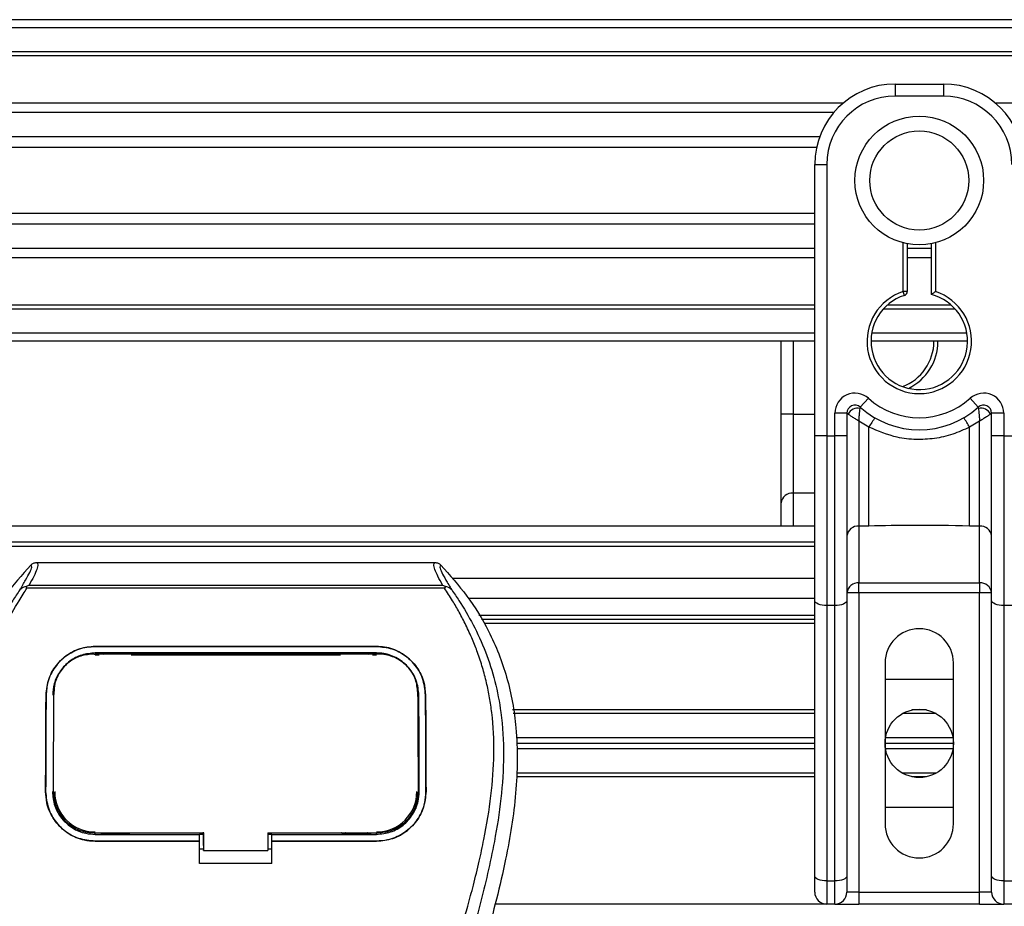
# Model space of a CAD drawing. Header units: millimetres. Extents: x 0 to 420, y 0 to 297.
# Tile 29 of 80: x 74 to 82, y 234 to 241. Entities that reach past the tile are written whole.
import ezdxf

# ---------------------------------------------------------------- set-up
doc = ezdxf.new("R2010")
doc.units = ezdxf.units.MM

msp = doc.modelspace()

# ---------------------------------------------------------------- linework, layer by layer
at = {"color": 7, "linetype": 'Continuous', "lineweight": 25}
for p, q in [((214.52205, 241.25328), (57.46159, 241.25328)), ((214.52205, 241.19045), (57.46159, 241.19045)), ((214.52205, 241.00198), (57.46159, 241.00198)), ((214.52205, 240.96994), (57.46159, 240.96994)), ((80.83218, 240.75068), (81.20913, 240.75068)), ((80.83218, 240.75068), (80.83218, 240.65645)), ((81.20913, 240.75068), (81.20913, 240.65645)), ((81.20913, 240.65645), (80.83218, 240.65645)), ((80.42386, 240.59989), (57.46159, 240.59989)), ((107.90944, 240.59989), (81.61745, 240.59989)), ((80.35154, 240.527), (57.46159, 240.527)), ((80.24254, 240.33925), (57.46159, 240.33925)), ((80.21795, 240.25437), (57.46159, 240.25437)), ((80.20394, 239.56804), (80.20394, 240.12244)), ((80.20394, 240.12244), (80.29818, 240.12244)), ((80.29818, 240.12244), (80.29818, 238.003)), ((80.20394, 239.73921), (57.46159, 239.73921)), ((80.20394, 239.65434), (57.46159, 239.65434)), ((80.20394, 239.16906), (80.20394, 239.56804)), ((80.89501, 239.12885), (80.89501, 239.50978)), ((80.92642, 239.50274), (80.92642, 239.12885)), ((81.11489, 239.10528), (81.11489, 239.50274)), ((81.14631, 239.50978), (81.14631, 239.12885)), ((80.20394, 239.46658), (57.46159, 239.46658)), ((81.11489, 239.46658), (80.92642, 239.46658)), ((80.20394, 239.39369), (57.46159, 239.39369)), ((81.11489, 239.39369), (80.92642, 239.39369)), ((80.20394, 238.003), (80.20394, 239.16906)), ((80.90467, 239.09897), (80.89501, 239.12885)), ((80.92642, 239.12885), (80.89501, 239.12885)), ((80.20394, 239.02365), (57.46159, 239.02365)), ((81.26927, 239.02365), (80.77205, 239.02365)), ((80.20394, 238.99161), (57.46159, 238.99161)), ((81.30162, 238.99161), (80.7397, 238.99161)), ((80.20394, 238.80313), (57.46159, 238.80313)), ((81.39233, 238.80313), (80.64898, 238.80313)), ((80.20394, 238.74031), (57.46159, 238.74031)), ((79.9414, 238.17182), (79.9414, 238.74031)), ((80.03564, 238.74031), (80.03564, 238.17182)), ((81.3976, 238.74031), (80.64371, 238.74031)), ((80.55995, 238.22522), (80.62277, 238.29546)), ((81.41854, 238.29546), (81.48137, 238.22522)), ((80.361, 238.003), (80.361, 238.17839)), ((80.45524, 238.17839), (80.361, 238.17839)), ((80.45524, 238.17839), (80.45524, 238.003)), ((81.58608, 238.003), (81.58608, 238.17839)), ((81.68031, 238.17839), (81.58608, 238.17839)), ((81.68031, 238.17839), (81.68031, 238.003)), ((80.03564, 238.17182), (79.9414, 238.17182)), ((79.9414, 237.47708), (79.9414, 238.17182)), ((80.03564, 238.17182), (80.03564, 237.55427)), ((80.03564, 238.17182), (80.20394, 238.17182)), ((80.46427, 238.17182), (80.45524, 238.17182)), ((80.62772, 238.06942), (80.54948, 238.11691)), ((80.54948, 238.11691), (80.54948, 237.29696)), ((81.49184, 238.11691), (81.41359, 238.06942)), ((81.49184, 237.29696), (81.49184, 238.11691)), ((81.58608, 238.17182), (81.57704, 238.17182)), ((80.62772, 237.29696), (80.62772, 238.06942)), ((81.41359, 237.29696), (81.41359, 238.06942)), ((80.29818, 238.003), (80.20394, 238.003)), ((80.20394, 236.71529), (80.20394, 238.003)), ((80.29818, 238.003), (80.361, 238.003)), ((80.29818, 238.003), (80.29818, 236.67546)), ((80.361, 236.67546), (80.361, 238.003)), ((80.45524, 238.003), (80.361, 238.003)), ((80.45524, 238.003), (80.45524, 236.71529)), ((81.58608, 236.71529), (81.58608, 238.003)), ((81.68031, 238.003), (81.58608, 238.003)), ((81.68031, 238.003), (81.68031, 236.67546)), ((81.68031, 238.003), (81.74314, 238.003)), ((80.03564, 237.55427), (80.03564, 237.29535)), ((80.20394, 237.55427), (80.03564, 237.55427)), ((79.9414, 237.29535), (79.9414, 237.47708)), ((80.20394, 237.29535), (57.46159, 237.29535)), ((80.62772, 237.29696), (80.54948, 237.29696)), ((80.54948, 237.29696), (80.54948, 236.85217)), ((81.49184, 237.29696), (81.41359, 237.29696)), ((81.49184, 236.85217), (81.49184, 237.29696)), ((80.20394, 237.1697), (59.18925, 237.1697)), ((80.20394, 237.13829), (59.97456, 237.13829)), ((74.12455, 237.0116), (77.23664, 237.0116)), ((80.20394, 236.88699), (77.37072, 236.88699)), ((74.04858, 236.81069), (74.04264, 236.82412)), ((77.31182, 236.81069), (74.04858, 236.81069)), ((74.06513, 236.83523), (77.29615, 236.83523)), ((77.31873, 236.82429), (77.31182, 236.81069)), ((80.54948, 236.85217), (81.49184, 236.85217)), ((80.54948, 236.77498), (80.54948, 236.85217)), ((81.49184, 236.85217), (81.49184, 236.77498)), ((80.20394, 236.72993), (77.50047, 236.72993)), ((80.20394, 234.56381), (80.20394, 236.71529)), ((80.54948, 236.77498), (80.45524, 236.77498)), ((80.45524, 236.71529), (80.45524, 234.56381)), ((80.54948, 236.77498), (80.54948, 234.43685)), ((81.49184, 236.77498), (80.54948, 236.77498)), ((81.49184, 234.43685), (81.49184, 236.77498)), ((81.58608, 236.77498), (81.49184, 236.77498)), ((81.58608, 234.56381), (81.58608, 236.71529)), ((80.361, 236.67546), (80.29818, 236.67546)), ((80.29818, 236.67546), (80.29818, 234.52398)), ((80.361, 234.52398), (80.361, 236.67546)), ((81.74314, 236.67546), (81.68031, 236.67546)), ((81.68031, 236.67546), (81.68031, 234.52398)), ((80.20394, 236.598), (77.57975, 236.598)), ((80.20394, 236.56659), (77.59913, 236.56659)), ((80.20394, 236.53518), (77.6235, 236.53518)), ((74.58118, 236.35631), (76.78003, 236.35631)), ((74.58118, 236.35601), (74.58118, 236.35631)), ((76.78003, 236.35601), (74.58118, 236.35601)), ((76.78003, 236.35601), (76.78003, 236.35631)), ((76.78003, 236.30544), (74.58118, 236.30544)), ((74.58118, 236.29126), (74.6137, 236.29126)), ((74.58197, 236.29713), (74.58175, 236.29713)), ((74.85083, 236.30254), (74.62565, 236.30254)), ((74.86278, 236.29126), (76.49842, 236.29126)), ((76.73555, 236.30254), (76.51038, 236.30254)), ((76.74751, 236.29126), (76.78003, 236.29126)), ((80.75365, 236.22734), (80.75365, 234.97086)), ((81.28766, 234.97086), (81.28766, 236.22734)), ((80.75365, 236.10169), (81.28766, 236.10169)), ((74.19824, 235.97627), (74.19795, 235.97628)), ((74.25885, 235.99548), (74.25814, 235.98154)), ((74.25926, 236.00995), (74.25856, 235.99608)), ((77.10263, 235.99615), (77.10191, 236.00996)), ((77.16297, 235.97627), (77.16325, 235.97628)), ((77.10461, 235.93145), (77.10637, 235.91687)), ((80.20394, 235.85982), (77.84351, 235.85982)), ((80.20394, 235.83155), (77.84868, 235.83155)), ((81.15203, 235.83155), (80.88929, 235.83155)), ((81.07824, 235.85982), (80.96308, 235.85982)), ((80.20394, 235.64308), (77.87218, 235.64308)), ((81.28401, 235.64308), (80.7573, 235.64308)), ((80.20394, 235.5991), (77.87395, 235.5991)), ((81.28766, 235.5991), (80.75365, 235.5991)), ((80.20394, 235.55512), (77.87573, 235.55512)), ((81.28401, 235.55512), (80.7573, 235.55512)), ((80.20394, 235.33838), (77.87318, 235.33838)), ((80.20394, 235.36665), (77.87456, 235.36665)), ((81.15203, 235.36665), (80.88929, 235.36665)), ((81.07824, 235.33838), (80.96308, 235.33838)), ((74.19482, 235.22226), (74.19454, 235.22226)), ((74.2563, 235.21657), (74.25648, 235.21621)), ((77.10472, 235.2162), (77.10491, 235.21655)), ((77.16639, 235.22226), (77.16666, 235.22226)), ((81.28766, 235.09651), (80.75365, 235.09651)), ((74.58118, 234.88805), (74.58118, 234.90068)), ((74.58118, 234.88805), (75.39789, 234.88805)), ((74.63095, 234.89102), (74.84553, 234.89102)), ((75.39789, 234.89073), (75.42936, 234.89073)), ((75.39789, 234.83797), (75.39789, 234.88805)), ((75.42936, 234.80047), (75.42936, 234.90377)), ((75.42936, 234.90068), (75.42936, 234.76223)), ((75.93195, 234.90067), (76.79039, 234.90067)), ((75.93195, 234.90067), (75.93195, 234.76223)), ((75.93195, 234.89073), (75.96331, 234.89073)), ((75.96331, 234.88805), (76.78003, 234.88805)), ((75.96331, 234.83797), (75.96331, 234.88805)), ((76.51568, 234.89102), (76.73025, 234.89102)), ((76.78003, 234.88805), (76.78003, 234.90067)), ((74.58118, 234.83494), (74.58118, 234.83467)), ((74.58118, 234.83494), (75.39789, 234.83494)), ((75.39789, 234.83467), (74.58118, 234.83467)), ((75.39789, 234.65971), (75.39789, 234.83467)), ((75.42936, 234.80047), (75.42936, 234.76477)), ((75.96331, 234.83494), (76.78003, 234.83494)), ((75.96331, 234.65971), (75.96331, 234.83467)), ((76.78003, 234.83467), (75.96331, 234.83467)), ((76.78003, 234.83494), (76.78003, 234.83467)), ((75.39789, 234.77512), (75.42936, 234.77512)), ((75.42936, 234.76223), (75.42936, 234.76477)), ((75.42936, 234.76223), (75.93195, 234.76223)), ((75.93195, 234.77512), (75.96331, 234.77512)), ((75.96331, 234.65971), (75.39789, 234.65971)), ((80.20394, 234.43685), (80.20394, 234.56381)), ((80.45524, 234.56381), (80.45524, 234.43685)), ((81.58608, 234.43685), (81.58608, 234.56381)), ((80.29818, 234.52398), (80.361, 234.52398)), ((80.29818, 234.52398), (80.29818, 234.34262)), ((80.361, 234.34262), (80.361, 234.52398)), ((81.68031, 234.52398), (81.74314, 234.52398)), ((81.68031, 234.52398), (81.68031, 234.34262)), ((80.54948, 234.43685), (80.45524, 234.43685)), ((80.54948, 234.43685), (80.54948, 234.34262)), ((80.54948, 234.43685), (81.49184, 234.43685)), ((81.58608, 234.43685), (81.49184, 234.43685)), ((81.49184, 234.34262), (81.49184, 234.43685)), ((80.29818, 234.34262), (77.70798, 234.34262)), ((80.361, 234.34262), (80.29818, 234.34262)), ((80.361, 234.34262), (80.54948, 234.34262)), ((81.49184, 234.34262), (80.54948, 234.34262)), ((81.49184, 234.34262), (81.68031, 234.34262)), ((81.74314, 234.34262), (81.68031, 234.34262))]:
    msp.add_line(p, q, dxfattribs=at)
at = {"color": 7, "linetype": 'Continuous', "lineweight": 25, "flags": 128}
for points in [[(80.29818, 236.67546), (80.27979, 236.67623), (80.26212, 236.6785), (80.24582, 236.68218), (80.23154, 236.68713), (80.21982, 236.69316), (80.21112, 236.70005), (80.20575, 236.70752), (80.20394, 236.71529)], [(80.45524, 236.71529), (80.45343, 236.70752), (80.44807, 236.70005), (80.43936, 236.69316), (80.42764, 236.68713), (80.41336, 236.68218), (80.39707, 236.6785), (80.37939, 236.67623), (80.361, 236.67546)], [(81.68031, 236.67546), (81.66193, 236.67623), (81.64425, 236.6785), (81.62796, 236.68218), (81.61368, 236.68713), (81.60196, 236.69316), (81.59325, 236.70005), (81.58789, 236.70752), (81.58608, 236.71529)], [(74.57403, 236.29714), (74.58118, 236.29713), (74.58175, 236.29713)], [(74.57081, 234.90068), (74.98622, 234.90068), (75.42936, 234.90068)], [(80.29818, 234.52398), (80.27979, 234.52475), (80.26212, 234.52701), (80.24582, 234.5307), (80.23154, 234.53565), (80.21982, 234.54168), (80.21112, 234.54857), (80.20575, 234.55604), (80.20394, 234.56381)], [(80.45524, 234.56381), (80.45343, 234.55604), (80.44807, 234.54857), (80.43936, 234.54168), (80.42764, 234.53565), (80.41336, 234.5307), (80.39707, 234.52701), (80.37939, 234.52475), (80.361, 234.52398)], [(81.68031, 234.52398), (81.66193, 234.52475), (81.64425, 234.52701), (81.62796, 234.5307), (81.61368, 234.53565), (81.60196, 234.54168), (81.59325, 234.54857), (81.58789, 234.55604), (81.58608, 234.56381)]]:
    msp.add_lwpolyline(points, dxfattribs=at)
at = {"color": 7, "linetype": 'Continuous', "lineweight": 25}
for centre, radius in [((81.02066, 239.99679), 0.50296), ((81.02066, 239.99679), 0.38687), ((81.02066, 235.5991), 0.267)]:
    msp.add_circle(centre, radius, dxfattribs=at)
for centre, radius, start, end in [((80.83218, 240.12244), 0.62824, 90, 180), ((81.20913, 240.12244), 0.62824, 0, 90), ((80.83218, 240.12244), 0.53401, 90, 180), ((81.20913, 240.12244), 0.53401, 0, 90), ((81.02066, 238.74031), 0.40836, 107.920213, 72.079787), ((81.02066, 238.74031), 0.37695, 107.920213, 75.522488), ((80.89501, 239.12885), 0.03141, 287.920213, 0), ((80.75811, 238.74031), 0.37695, 290.380401, 360), ((80.75811, 238.74031), 0.40836, 295.881191, 360), ((80.51806, 238.17839), 0.15706, 48.189685, 180), ((81.52325, 238.17839), 0.15706, 0, 131.810315), ((81.02066, 238.74031), 0.59683, 228.189685, 311.810315), ((80.51806, 238.17839), 0.06282, 48.189685, 180), ((80.51806, 238.17839), 0.06282, 48.190689, 179.99948), ((80.5376, 238.13591), 0.08165, 75.207531, 153.906305), ((81.02066, 238.74031), 0.69107, 228.189685, 311.810315), ((81.52325, 238.17839), 0.06282, 0, 131.810315), ((81.52325, 238.17839), 0.06282, 0.00052, 131.809311), ((81.50372, 238.13591), 0.08165, 26.093695, 104.792469), ((81.01772, 237.86757), 0.43914, 141.327049, 152.635406), ((81.02359, 237.86757), 0.43914, 27.364594, 38.672951), ((80.02789, 237.46762), 0.087, 84.888926, 173.756454), ((80.54173, 237.2103), 0.087, 84.888926, 173.756454), ((81.49959, 237.2103), 0.087, 6.243546, 95.111074), ((80.54173, 236.76551), 0.087, 84.888926, 173.756454), ((81.49959, 236.76551), 0.087, 6.243546, 95.111074), ((81.02066, 236.22734), 0.267, 0, 180), ((74.58118, 235.22215), 0.31522, 180, 270), ((76.78003, 235.22215), 0.31522, 270, 0), ((81.02066, 234.97086), 0.267, 180, 0), ((80.29818, 234.43685), 0.09424, 180, 270), ((80.361, 234.43685), 0.09424, 270, 0), ((81.68031, 234.43685), 0.09424, 180, 270)]:
    msp.add_arc(centre, radius, start, end, dxfattribs=at)
for points, knots in [([(81.11489, 239.10528), (81.11515, 239.10548), (81.11566, 239.10588), (81.11951, 239.10885), (81.12538, 239.11333), (81.13383, 239.11969), (81.14121, 239.12514), (81.14559, 239.12833), (81.14623, 239.1288), (81.14631, 239.12885)], [0, 0, 0, 0, 0.1619499, 0.3233619, 0.4972773, 0.7062892, 0.9573608, 0.9948044, 1, 1, 1, 1]), ([(80.46427, 238.17182), (80.46234, 238.17322), (80.45819, 238.17624), (80.4556, 238.17814), (80.45533, 238.17833), (80.45524, 238.17839)], [0, 0, 0, 0, 0.37275472, 0.80355374, 1, 1, 1, 1]), ([(80.54948, 238.11691), (80.54949, 238.11708), (80.5495, 238.11743), (80.54953, 238.11797), (80.54957, 238.11864), (80.54963, 238.11959), (80.54971, 238.12108), (80.54984, 238.12339), (80.55006, 238.12702), (80.55043, 238.13278), (80.55108, 238.14226), (80.55248, 238.16057), (80.55419, 238.17861), (80.55648, 238.19957), (80.55761, 238.20832), (80.55844, 238.21485)], [0, 0, 0, 0, 0.004266, 0.0088901, 0.0138063, 0.0214465, 0.0333306, 0.0518502, 0.0808258, 0.1265764, 0.2004509, 0.327518, 0.6126852, 0.71116, 1, 1, 1, 1]), ([(80.55995, 238.22522), (80.55992, 238.22514), (80.55985, 238.22488), (80.5594, 238.22193), (80.55875, 238.21709), (80.55844, 238.21485)], [0, 0, 0, 0, 0.19789451, 0.62975779, 1, 1, 1, 1]), ([(81.48137, 238.22522), (81.48142, 238.22499), (81.48153, 238.22449), (81.48209, 238.22067), (81.48264, 238.21657), (81.48287, 238.21485)], [0, 0, 0, 0, 0.3358482, 0.722383, 1, 1, 1, 1]), ([(81.48287, 238.21485), (81.48371, 238.20832), (81.48483, 238.19957), (81.48712, 238.17861), (81.48883, 238.16057), (81.49024, 238.14226), (81.49089, 238.13278), (81.49125, 238.12702), (81.49147, 238.12339), (81.4916, 238.12108), (81.49169, 238.11959), (81.49174, 238.11864), (81.49178, 238.11797), (81.49181, 238.11743), (81.49183, 238.11708), (81.49184, 238.11691)], [0, 0, 0, 0, 0.28884002, 0.38731484, 0.67248202, 0.79954912, 0.87342364, 0.91917425, 0.94814978, 0.9666694, 0.97855354, 0.98619373, 0.99110991, 0.99573404, 1, 1, 1, 1]), ([(81.58607, 238.17839), (81.58585, 238.17823), (81.58536, 238.17789), (81.58205, 238.17545), (81.57852, 238.1729), (81.57704, 238.17182)], [0, 0, 0, 0, 0.3336844, 0.7201517, 1, 1, 1, 1]), ([(80.54948, 238.11691), (80.54933, 238.117), (80.5491, 238.11714), (80.54874, 238.11736), (80.54834, 238.11761), (80.54773, 238.11799), (80.5468, 238.11856), (80.54538, 238.11944), (80.5432, 238.12078), (80.53983, 238.12286), (80.53459, 238.1261), (80.52615, 238.13133), (80.51059, 238.14107), (80.49539, 238.15081), (80.47756, 238.16259), (80.46996, 238.16787), (80.46427, 238.17182)], [0, 0, 0, 0, 0.0041906, 0.0068565, 0.010501, 0.0160828, 0.0246331, 0.0377369, 0.0578443, 0.0887963, 0.1368222, 0.212883, 0.3405739, 0.6117157, 0.7098737, 1, 1, 1, 1]), ([(81.57704, 238.17182), (81.57136, 238.16787), (81.56375, 238.16259), (81.54592, 238.15081), (81.53072, 238.14107), (81.51516, 238.13133), (81.50673, 238.1261), (81.50148, 238.12286), (81.49812, 238.12078), (81.49594, 238.11944), (81.49451, 238.11856), (81.49359, 238.11799), (81.49298, 238.11761), (81.49257, 238.11736), (81.49222, 238.11714), (81.49198, 238.117), (81.49184, 238.11691)], [0, 0, 0, 0, 0.2901263, 0.3882843, 0.6594261, 0.787117, 0.8631778, 0.9112037, 0.9421557, 0.9622631, 0.9753669, 0.9839172, 0.989499, 0.9931435, 0.9958094, 1, 1, 1, 1]), ([(81.41359, 238.06942), (81.37016, 238.0496), (81.28209, 238.00942), (81.14014, 237.97754), (80.99414, 237.96945), (80.81836, 237.98861), (80.70027, 238.03866), (80.62772, 238.06942)], [0, 0, 0, 0, 0.1753478, 0.3555794, 0.5310184, 0.7118811, 1, 1, 1, 1]), ([(81.41359, 237.29696), (81.26681, 237.2998), (81.00483, 237.30487), (80.7429, 237.29938), (80.62772, 237.29696)], [0, 0, 0, 0, 0.56028269, 1, 1, 1, 1]), ([(74.07914, 236.9923), (74.00874, 236.91357), (73.86647, 236.75447), (73.68708, 236.461), (73.55028, 236.11419), (73.48943, 235.76935), (73.47806, 235.4652), (73.49586, 235.12117), (73.57095, 234.65368), (73.66973, 234.27921), (73.72409, 234.07312)], [0, 0, 0, 0, 0.10205548, 0.20624341, 0.33103875, 0.46071931, 0.54297278, 0.62526856, 0.7937741, 1, 1, 1, 1]), ([(73.99351, 236.798), (74.00917, 236.82459), (74.04061, 236.87799), (74.07318, 236.93716), (74.09026, 236.97938), (74.08285, 236.98799), (74.07914, 236.9923)], [0, 0, 0, 0, 0.24872742, 0.49949886, 0.74927865, 1, 1, 1, 1]), ([(74.12455, 237.0116), (74.12875, 237.00744), (74.13714, 236.99912), (74.12806, 236.96091), (74.10502, 236.90761), (74.07836, 236.85924), (74.06513, 236.83523)], [0, 0, 0, 0, 0.2575936, 0.5147329, 0.7591509, 1, 1, 1, 1]), ([(74.07914, 236.9923), (74.08223, 236.99517), (74.08844, 237.00093), (74.09971, 237.0069), (74.11185, 237.0109), (74.12031, 237.01136), (74.12455, 237.0116)], [0, 0, 0, 0, 0.2491591, 0.4999762, 0.7491747, 1, 1, 1, 1]), ([(77.29615, 236.83523), (77.28319, 236.85941), (77.25733, 236.90766), (77.23417, 236.96084), (77.22431, 236.99906), (77.23253, 237.00741), (77.23664, 237.0116)], [0, 0, 0, 0, 0.24242241, 0.48382845, 0.74145736, 1, 1, 1, 1]), ([(77.23664, 237.01159), (77.24508, 237.01062), (77.25776, 237.00915), (77.27275, 237.00091), (77.27896, 236.99516), (77.28207, 236.99229)], [0, 0, 0, 0, 0.4987145, 0.7487494, 1, 1, 1, 1]), ([(77.28207, 236.99229), (77.27829, 236.98803), (77.27074, 236.97952), (77.28734, 236.93784), (77.31989, 236.87875), (77.35171, 236.82499), (77.36768, 236.79802)], [0, 0, 0, 0, 0.2514408, 0.5015673, 0.7498635, 1, 1, 1, 1]), ([(77.28207, 236.99229), (77.35247, 236.91356), (77.49474, 236.75447), (77.67413, 236.461), (77.81092, 236.11419), (77.87178, 235.76935), (77.88314, 235.4652), (77.86535, 235.12117), (77.79026, 234.65368), (77.69148, 234.27921), (77.63712, 234.07312)], [0, 0, 0, 0, 0.102054, 0.2062404, 0.3310362, 0.4607173, 0.5429711, 0.6252671, 0.7937733, 1, 1, 1, 1]), ([(73.99346, 236.79794), (73.97469, 236.77059), (73.91784, 236.68773), (73.82416, 236.52938), (73.72653, 236.31677), (73.65156, 236.08461), (73.59987, 235.81362), (73.58221, 235.50531), (73.60461, 235.16715), (73.66597, 234.77537), (73.77023, 234.33375), (73.9359, 233.74397), (74.121, 233.05273), (74.29934, 232.25433), (74.43361, 231.44793), (74.51927, 230.63511), (74.52904, 230.09116), (74.53392, 229.81927)], [0, 0, 0, 0, 0.0171315, 0.0518789, 0.0867888, 0.1216172, 0.1567305, 0.2033881, 0.2503481, 0.2972709, 0.3674165, 0.4376773, 0.5502447, 0.6628473, 0.7753466, 0.8877074, 1, 1, 1, 1]), ([(74.65909, 229.81511), (74.65668, 229.99943), (74.65174, 230.37613), (74.60765, 230.94873), (74.53833, 231.52647), (74.45253, 232.0283), (74.36443, 232.45561), (74.28622, 232.79674), (74.20071, 233.13564), (74.10635, 233.48592), (74.02517, 233.77415), (73.96529, 233.98286), (73.93503, 234.08911), (73.9066, 234.1893), (73.88194, 234.27661), (73.85771, 234.36403), (73.83615, 234.44575), (73.81391, 234.53278), (73.79347, 234.61644), (73.77476, 234.69671), (73.75781, 234.77358), (73.72966, 234.90977), (73.69667, 235.09995), (73.66852, 235.35108), (73.66086, 235.59621), (73.67612, 235.84034), (73.71858, 236.07898), (73.78719, 236.31003), (73.88015, 236.52624), (73.96171, 236.67263), (74.01837, 236.76424), (74.03873, 236.79555), (74.04858, 236.81069)], [0, 0, 0, 0, 0.0757702, 0.1548571, 0.2359051, 0.3148505, 0.3639911, 0.4151955, 0.4586591, 0.5076202, 0.5642678, 0.5817192, 0.5968623, 0.6096795, 0.624536, 0.6341631, 0.6469813, 0.6592987, 0.6711121, 0.6824202, 0.6932232, 0.7035232, 0.739704, 0.7727671, 0.8079075, 0.8413785, 0.8748477, 0.9102013, 0.9450667, 0.9801292, 0.9903909, 1, 1, 1, 1]), ([(74.04254, 236.8241), (74.04215, 236.82403), (74.03547, 236.8228), (74.02279, 236.81914), (74.00623, 236.81061), (73.99772, 236.80217), (73.99351, 236.798)], [0, 0, 0, 0, 0.0200108, 0.3469957, 0.676674, 1, 1, 1, 1]), ([(74.04242, 236.82425), (74.04967, 236.82821), (74.05705, 236.83224), (74.06498, 236.83518), (74.06513, 236.83523)], [0, 0, 0, 0, 0.9812431, 1, 1, 1, 1]), ([(76.70211, 229.81511), (76.70665, 230.07063), (76.71572, 230.58159), (76.79476, 231.34439), (76.90384, 232.01522), (77.02688, 232.5963), (77.11599, 232.96273), (77.17843, 233.20243), (77.2077, 233.31239), (77.23651, 233.41841), (77.26516, 233.52212), (77.2952, 233.62952), (77.32783, 233.745), (77.36753, 233.88385), (77.40975, 234.03123), (77.45338, 234.18506), (77.49561, 234.33392), (77.53905, 234.49839), (77.58145, 234.67197), (77.63173, 234.90424), (77.6782, 235.18374), (77.70299, 235.51619), (77.69157, 235.77265), (77.66441, 235.9568), (77.64018, 236.07441), (77.60896, 236.19251), (77.57206, 236.3049), (77.52848, 236.41564), (77.48024, 236.52133), (77.42779, 236.62277), (77.37107, 236.71993), (77.33254, 236.77895), (77.31182, 236.81069)], [0, 0, 0, 0, 0.1050162, 0.2100001, 0.3148093, 0.3841756, 0.4540228, 0.4697491, 0.4859574, 0.5007826, 0.5148922, 0.5301685, 0.5466097, 0.5642069, 0.5895177, 0.6096146, 0.6299353, 0.6531323, 0.6795668, 0.7034488, 0.7509822, 0.7962784, 0.8412589, 0.8577085, 0.8747396, 0.8922462, 0.9101144, 0.9261934, 0.9450023, 0.962977, 0.9800887, 1, 1, 1, 1]), ([(77.36773, 236.79796), (77.38651, 236.7706), (77.44336, 236.68774), (77.53705, 236.52938), (77.63468, 236.31677), (77.70964, 236.08461), (77.76133, 235.81362), (77.779, 235.50531), (77.7566, 235.16715), (77.69523, 234.77537), (77.59097, 234.33375), (77.4253, 233.74397), (77.24021, 233.05273), (77.06187, 232.25433), (76.9276, 231.44793), (76.84194, 230.63511), (76.83217, 230.09116), (76.82728, 229.81927)], [0, 0, 0, 0, 0.0171351, 0.0518824, 0.0867922, 0.1216204, 0.1567336, 0.2033911, 0.2503509, 0.2972735, 0.3674188, 0.4376794, 0.5502464, 0.6628485, 0.7753474, 0.8877078, 1, 1, 1, 1]), ([(77.29614, 236.83523), (77.2963, 236.83518), (77.30452, 236.83242), (77.31169, 236.82832), (77.31873, 236.82429)], [0, 0, 0, 0, 0.0189016, 1, 1, 1, 1]), ([(77.36768, 236.79801), (77.36347, 236.80219), (77.35496, 236.81062), (77.3384, 236.81915), (77.32575, 236.8228), (77.31908, 236.82403), (77.31871, 236.8241)], [0, 0, 0, 0, 0.3236146, 0.6535901, 0.9808697, 1, 1, 1, 1]), ([(74.19795, 235.97628), (74.20282, 236.02081), (74.21255, 236.10985), (74.28362, 236.22654), (74.38704, 236.3125), (74.49415, 236.35194), (74.55995, 236.35524), (74.58118, 236.35631)], [0, 0, 0, 0, 0.2254673, 0.4508536, 0.6773692, 0.8959117, 1, 1, 1, 1]), ([(74.58118, 236.35601), (74.54049, 236.35221), (74.4592, 236.34461), (74.34973, 236.28594), (74.26212, 236.19716), (74.20796, 236.08861), (74.20121, 236.01058), (74.19824, 235.97627)], [0, 0, 0, 0, 0.1986654, 0.3969886, 0.6042242, 0.8260387, 1, 1, 1, 1]), ([(76.78003, 236.35631), (76.82081, 236.3525), (76.90231, 236.34487), (77.01211, 236.2859), (77.09977, 236.19672), (77.15363, 236.0881), (77.16032, 236.01034), (77.16325, 235.97628)], [0, 0, 0, 0, 0.1991311, 0.3979316, 0.6058895, 0.8273797, 1, 1, 1, 1]), ([(77.16297, 235.97627), (77.1581, 236.02081), (77.14835, 236.10986), (77.07722, 236.22647), (76.97381, 236.31237), (76.86677, 236.35168), (76.8011, 236.35496), (76.78003, 236.35601)], [0, 0, 0, 0, 0.2256595, 0.4512475, 0.6779682, 0.8966264, 1, 1, 1, 1]), ([(74.58118, 236.30544), (74.54575, 236.30211), (74.47494, 236.29545), (74.37971, 236.24395), (74.30411, 236.16641), (74.25797, 236.07248), (74.25237, 236.00547), (74.24991, 235.97604)], [0, 0, 0, 0, 0.2000051, 0.3997225, 0.6073327, 0.8275308, 1, 1, 1, 1]), ([(74.57403, 236.29714), (74.53878, 236.29395), (74.46828, 236.28757), (74.3743, 236.23713), (74.30323, 236.16191), (74.26478, 236.07661), (74.26057, 236.01902), (74.25885, 235.99548)], [0, 0, 0, 0, 0.2128654, 0.4257218, 0.6387225, 0.8523499, 1, 1, 1, 1]), ([(76.78716, 236.29714), (76.78478, 236.29714), (76.53338, 236.29678), (75.79832, 236.2972), (75.06563, 236.29716), (74.58197, 236.29713)], [0, 0, 0, 0, 0.0032392, 0.3420114, 1, 1, 1, 1]), ([(74.62565, 236.30254), (74.62907, 236.30227), (74.63535, 236.30178), (74.6406, 236.29859), (74.643, 236.29713)], [0, 0, 0, 0, 0.5442305, 1, 1, 1, 1]), ([(74.83313, 236.29711), (74.83631, 236.29889), (74.8418, 236.30195), (74.84815, 236.30237), (74.85083, 236.30254)], [0, 0, 0, 0, 0.5788371, 1, 1, 1, 1]), ([(76.51038, 236.30254), (76.51379, 236.30227), (76.5201, 236.30178), (76.52537, 236.29856), (76.52779, 236.29709)], [0, 0, 0, 0, 0.5420065, 1, 1, 1, 1]), ([(76.71788, 236.29712), (76.72105, 236.29889), (76.72653, 236.30195), (76.73288, 236.30237), (76.73555, 236.30254)], [0, 0, 0, 0, 0.5782449, 1, 1, 1, 1]), ([(77.11129, 235.97604), (77.10717, 236.01457), (77.09893, 236.09161), (77.03763, 236.19275), (76.94834, 236.26721), (76.85574, 236.30157), (76.79872, 236.30448), (76.78003, 236.30544)], [0, 0, 0, 0, 0.2255211, 0.4509943, 0.6767202, 0.8940147, 1, 1, 1, 1]), ([(77.10235, 235.99547), (77.09872, 236.03025), (77.09147, 236.09983), (77.03631, 236.19092), (76.95542, 236.25812), (76.86724, 236.29246), (76.8096, 236.29583), (76.78716, 236.29714)], [0, 0, 0, 0, 0.2177322, 0.4355788, 0.6507548, 0.8640725, 1, 1, 1, 1]), ([(74.19454, 235.22226), (74.19474, 235.28546), (74.19523, 235.44365), (74.19624, 235.69613), (74.19738, 235.8828), (74.19795, 235.97628)], [0, 0, 0, 0, 0.249392, 0.6241438, 1, 1, 1, 1]), ([(74.19824, 235.97627), (74.19749, 235.85212), (74.19638, 235.66556), (74.19541, 235.41294), (74.19502, 235.28584), (74.19482, 235.22226)], [0, 0, 0, 0, 0.4985433, 0.7491675, 1, 1, 1, 1]), ([(74.25648, 235.21621), (74.25649, 235.21819), (74.25672, 235.33795), (74.25715, 235.52522), (74.25794, 235.77637), (74.2585, 235.91626), (74.25882, 235.98897), (74.25885, 235.99548)], [0, 0, 0, 0, 0.0075194, 0.4566651, 0.7153557, 0.9745252, 1, 1, 1, 1]), ([(77.10235, 235.99547), (77.10238, 235.98897), (77.10291, 235.86856), (77.10361, 235.67921), (77.10428, 235.42698), (77.10458, 235.28852), (77.10472, 235.21818), (77.10472, 235.2162)], [0, 0, 0, 0, 0.0254662, 0.4713629, 0.7317873, 0.9924644, 1, 1, 1, 1]), ([(77.10637, 235.91687), (77.10604, 235.92336), (77.105, 235.94404), (77.10366, 235.97021), (77.10264, 235.98991), (77.10235, 235.99547)], [0, 0, 0, 0, 0.24704366, 0.78745679, 1, 1, 1, 1]), ([(77.11358, 235.22215), (77.11331, 235.34868), (77.11278, 235.60226), (77.11179, 235.85127), (77.11129, 235.97604)], [0, 0, 0, 0, 0.4989399, 1, 1, 1, 1]), ([(77.16639, 235.22226), (77.16619, 235.28547), (77.1657, 235.44367), (77.16468, 235.69618), (77.16354, 235.88282), (77.16297, 235.97627)], [0, 0, 0, 0, 0.2493778, 0.6241217, 1, 1, 1, 1]), ([(77.16325, 235.97628), (77.16399, 235.85209), (77.1651, 235.66549), (77.16607, 235.4129), (77.16646, 235.28582), (77.16666, 235.22226)], [0, 0, 0, 0, 0.4985836, 0.7491897, 1, 1, 1, 1]), ([(77.10637, 235.91687), (77.10647, 235.80723), (77.10664, 235.63447), (77.10619, 235.40048), (77.10596, 235.27723), (77.10585, 235.21816)], [0, 0, 0, 0, 0.4749621, 0.7483845, 1, 1, 1, 1]), ([(74.58118, 234.83467), (74.5378, 234.83892), (74.45106, 234.84743), (74.33539, 234.91377), (74.24798, 235.01144), (74.20111, 235.12051), (74.19644, 235.19295), (74.19454, 235.22226)], [0, 0, 0, 0, 0.21341182, 0.42681727, 0.64048529, 0.85457431, 1, 1, 1, 1]), ([(74.19482, 235.22226), (74.19897, 235.17877), (74.20727, 235.09179), (74.27385, 234.9756), (74.372, 234.88797), (74.48077, 234.84156), (74.55263, 234.83682), (74.58118, 234.83494)], [0, 0, 0, 0, 0.2152728, 0.4305775, 0.6450792, 0.8589771, 1, 1, 1, 1]), ([(74.24762, 235.22215), (74.25125, 235.18459), (74.2585, 235.10945), (74.31612, 235.00913), (74.40102, 234.93357), (74.49485, 234.89371), (74.55671, 234.88966), (74.58118, 234.88805)], [0, 0, 0, 0, 0.2155433, 0.4311178, 0.6459265, 0.8599501, 1, 1, 1, 1]), ([(74.25648, 235.21621), (74.25991, 235.18068), (74.26676, 235.1096), (74.32125, 235.01472), (74.40149, 234.94336), (74.48988, 234.90594), (74.54798, 234.90217), (74.57081, 234.90068)], [0, 0, 0, 0, 0.2161227, 0.4322836, 0.6474825, 0.8614599, 1, 1, 1, 1]), ([(77.16666, 235.22226), (77.16251, 235.17875), (77.15421, 235.09173), (77.08761, 234.97543), (76.98936, 234.88773), (76.88049, 234.84129), (76.80858, 234.83655), (76.78003, 234.83467)], [0, 0, 0, 0, 0.2152168, 0.4304623, 0.6450993, 0.8590403, 1, 1, 1, 1]), ([(76.78003, 234.83494), (76.82337, 234.83919), (76.91007, 234.8477), (77.02561, 234.91401), (77.11296, 235.01156), (77.15981, 235.12055), (77.16449, 235.19296), (77.16639, 235.22226)], [0, 0, 0, 0, 0.2134298, 0.4268559, 0.6403481, 0.8544905, 1, 1, 1, 1]), ([(76.78003, 234.88805), (76.81744, 234.89173), (76.89227, 234.89907), (76.99202, 234.95629), (77.06742, 235.0405), (77.10785, 235.1345), (77.11193, 235.19693), (77.11358, 235.22215)], [0, 0, 0, 0, 0.2134822, 0.4269583, 0.6406207, 0.8548221, 1, 1, 1, 1]), ([(76.79039, 234.90067), (76.82559, 234.90412), (76.89598, 234.91103), (76.98985, 234.96488), (77.06091, 235.04417), (77.09924, 235.13299), (77.10314, 235.19216), (77.10472, 235.2162)], [0, 0, 0, 0, 0.212876, 0.4257362, 0.6390345, 0.8533124, 1, 1, 1, 1]), ([(74.63095, 234.89102), (74.62902, 234.8927), (74.62576, 234.89553), (74.62223, 234.89875), (74.6206, 234.90029), (74.62019, 234.90068)], [0, 0, 0, 0, 0.5217125, 0.8781434, 1, 1, 1, 1]), ([(74.65312, 234.90068), (74.65258, 234.89998), (74.64988, 234.89651), (74.64218, 234.89237), (74.63482, 234.89148), (74.63095, 234.89102)], [0, 0, 0, 0, 0.1064229, 0.5308645, 1, 1, 1, 1]), ([(74.84553, 234.89102), (74.84204, 234.89139), (74.83507, 234.89214), (74.82731, 234.89603), (74.82427, 234.8997), (74.82346, 234.90068)], [0, 0, 0, 0, 0.42334534, 0.8466836, 1, 1, 1, 1]), ([(74.85627, 234.90068), (74.85586, 234.90029), (74.85407, 234.89856), (74.8505, 234.89534), (74.84724, 234.89251), (74.84553, 234.89102)], [0, 0, 0, 0, 0.1217656, 0.5374861, 1, 1, 1, 1]), ([(76.51568, 234.89102), (76.51374, 234.8927), (76.51049, 234.89553), (76.50696, 234.89874), (76.50534, 234.90028), (76.50493, 234.90067)], [0, 0, 0, 0, 0.522407, 0.8793122, 1, 1, 1, 1]), ([(76.53784, 234.90067), (76.5373, 234.89998), (76.5346, 234.8965), (76.5269, 234.89237), (76.51954, 234.89148), (76.51568, 234.89102)], [0, 0, 0, 0, 0.1058158, 0.5305457, 1, 1, 1, 1]), ([(76.73025, 234.89102), (76.72677, 234.89139), (76.7198, 234.89214), (76.71204, 234.89602), (76.709, 234.89969), (76.7082, 234.90067)], [0, 0, 0, 0, 0.4236642, 0.8473213, 1, 1, 1, 1]), ([(76.74098, 234.90067), (76.74058, 234.90028), (76.73879, 234.89855), (76.73522, 234.89534), (76.73197, 234.89251), (76.73025, 234.89102)], [0, 0, 0, 0, 0.1204858, 0.5368121, 1, 1, 1, 1])]:
    msp.add_open_spline(points, degree=3, knots=knots, dxfattribs=at)

doc.saveas('drawing.dxf')
